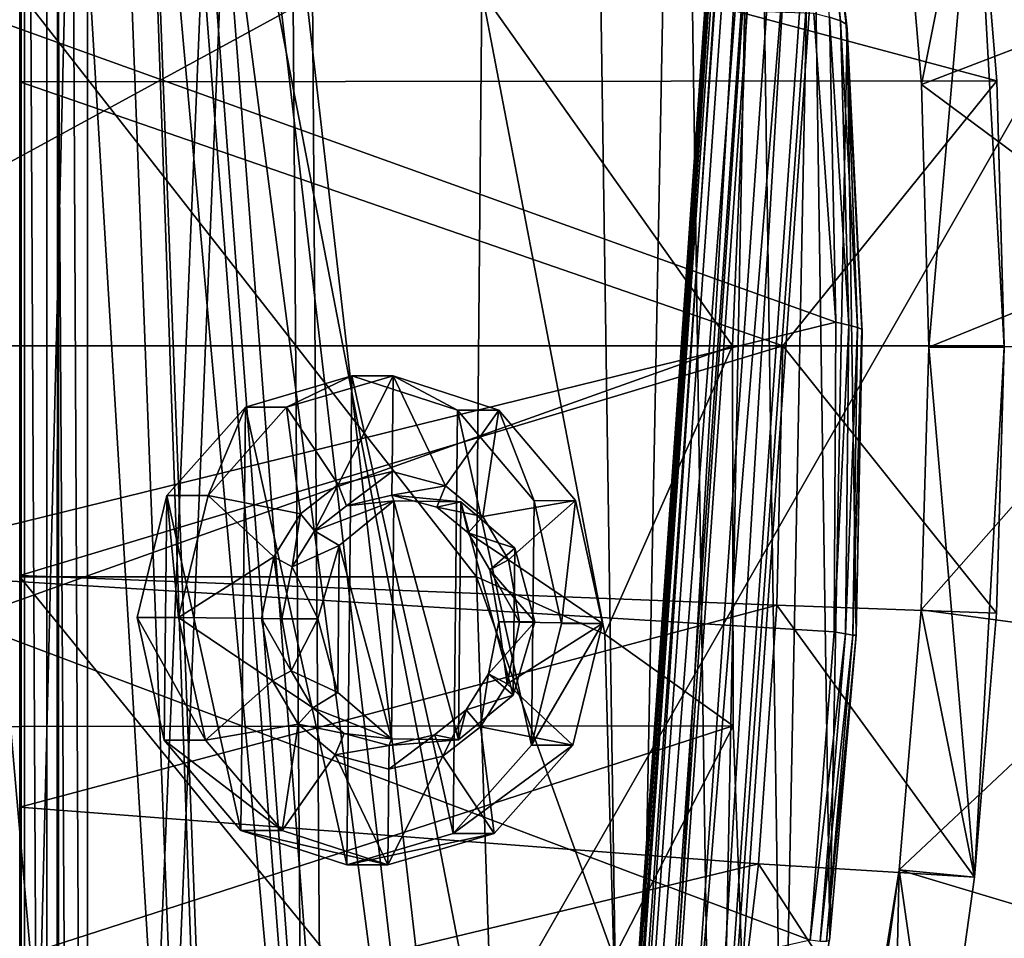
# Model space of a CAD drawing. Header units: metres. Extents: x 0 to 904, y -904 to 0.
# Tile 17 of 246: x 52 to 140, y -500 to -417. Entities that reach past the tile are written whole.
import ezdxf

# ---------------------------------------------------------------- set-up
doc = ezdxf.new("R2010")
doc.units = ezdxf.units.M

msp = doc.modelspace()

# ---------------------------------------------------------------- linework, layer by layer
at = {"layer": 'top'}
for points in [[(51.564125, -239.308899, 2063.059814), (43.566975, -839.977417, 2063.059814), (51.567074, -839.977356, 2063.059814)], [(51.567074, -839.977356, 163.059692), (43.566975, -839.977417, 163.059692), (51.564125, -239.308899, 163.059692)], [(51.565025, -422.847595, 179.349472), (51.562679, -446.597717, 178.448685), (51.564125, -239.308899, 163.059692)], [(51.564125, -239.308899, 163.059692), (51.562679, -446.597717, 178.448685), (51.567074, -839.977356, 163.059692)], [(51.567074, -839.977356, 2063.059814), (51.565228, -467.355255, 2039.645508), (51.564125, -239.308899, 2063.059814)], [(51.565228, -467.355255, 2039.645508), (51.564968, -414.75824, 2038.379517), (51.564125, -239.308899, 2063.059814)], [(51.564911, -399.234528, 182.051285), (51.565025, -422.847595, 179.349472), (51.564125, -239.308899, 163.059692)], [(58.565701, -570.15863, 661.240173), (207.702347, -309.111755, 657.334961), (35.76218, -309.819092, 661.837402)], [(35.76218, -309.819092, 661.837402), (44.330421, -539.800293, 661.613037), (58.565701, -570.15863, 661.240173)], [(58.565701, -570.15863, 661.240173), (207.702347, -584.097839, 657.334961), (207.702347, -309.111755, 657.334961)], [(106.263069, -579.41748, 1605.699219), (102.299171, -311.90625, 1605.779053), (65.81794, -369.758789, 1606.712402)], [(110.913132, -337.780426, 1605.550781), (102.299171, -311.90625, 1605.779053), (106.263069, -579.41748, 1605.699219)], [(114.12072, -553.300842, 1605.495239), (110.913132, -337.780426, 1605.550781), (106.263069, -579.41748, 1605.699219)], [(117.760857, -364.177917, 1605.379028), (110.913132, -337.780426, 1605.550781), (114.12072, -553.300842, 1605.495239)], [(120.180878, -526.704712, 1605.33728), (117.760857, -364.177917, 1605.379028), (114.12072, -553.300842, 1605.495239)], [(122.793343, -390.981628, 1605.25415), (117.760857, -364.177917, 1605.379028), (120.180878, -526.704712, 1605.33728)], [(62.712627, -379.609039, 1606.793701), (85.308647, -629.739319, 1606.241211), (65.81794, -369.758789, 1606.712402)], [(85.308647, -629.739319, 1606.241211), (96.644119, -604.935974, 1605.948364), (65.81794, -369.758789, 1606.712402)], [(65.81794, -369.758789, 1606.712402), (96.644119, -604.935974, 1605.948364), (106.263069, -579.41748, 1605.699219)], [(56.295364, -387.700989, 1606.961792), (72.309532, -653.710815, 1606.576172), (62.712627, -379.609039, 1606.793701)], [(72.309532, -653.710815, 1606.576172), (85.308647, -629.739319, 1606.241211), (62.712627, -379.609039, 1606.793701)], [(49.113285, -680.572144, 1607.149902), (56.295364, -387.700989, 1606.961792), (47.427006, -392.993713, 1607.19397)], [(49.113285, -680.572144, 1607.149902), (57.707558, -676.740051, 1606.950562), (56.295364, -387.700989, 1606.961792)], [(57.707558, -676.740051, 1606.950562), (72.309532, -653.710815, 1606.576172), (56.295364, -387.700989, 1606.961792)], [(121.891022, -390.01889, 1579.037964), (125.370277, -417.352478, 1581.032227), (124.405449, -417.028412, 1567.909424)], [(121.891022, -390.01889, 1579.037964), (122.591171, -390.432159, 1593.161011), (125.370277, -417.352478, 1581.032227)], [(122.591171, -390.432159, 1593.161011), (125.88736, -417.639709, 1594.176025), (125.370277, -417.352478, 1581.032227)], [(122.591171, -390.432159, 1593.161011), (122.793343, -390.981628, 1605.25415), (125.88736, -417.639709, 1594.176025)], [(124.413017, -499.757935, 1605.226074), (122.793343, -390.981628, 1605.25415), (120.180878, -526.704712, 1605.33728)], [(125.985519, -418.0672, 1605.176147), (122.793343, -390.981628, 1605.25415), (124.413017, -499.757935, 1605.226074)], [(122.793343, -390.981628, 1605.25415), (125.985519, -418.0672, 1605.176147), (125.88736, -417.639709, 1594.176025)], [(115.674339, -446.597626, 1992.217041), (20.344744, -446.597626, 1937.178467), (117.911072, -393.401001, 1988.119873)], [(20.344744, -446.597626, 1937.178467), (24.020006, -393.575043, 1933.938843), (117.911072, -393.401001, 1988.119873)], [(115.674339, -446.597626, 1992.217041), (117.911072, -393.401001, 1988.119873), (93.114326, -414.74646, 2031.052734)], [(51.564911, -399.234528, 182.051285), (137.468994, -399.057281, 191.161682), (139.434372, -422.732574, 188.608414)], [(51.565025, -422.847595, 179.349472), (51.564911, -399.234528, 182.051285), (139.434372, -422.732574, 188.608414)], [(132.661148, -423.087708, 253.139191), (137.468994, -399.057281, 191.161682), (130.694794, -399.678375, 255.885132)], [(137.468994, -399.057281, 191.161682), (132.661148, -423.087708, 253.139191), (133.318069, -446.714508, 252.22406)], [(140.094177, -446.716217, 187.753738), (137.468994, -399.057281, 191.161682), (133.318069, -446.714508, 252.22406)], [(139.434372, -422.732574, 188.608414), (137.468994, -399.057281, 191.161682), (140.094177, -446.716217, 187.753738)], [(132.661148, -423.087708, 253.139191), (130.694794, -399.678375, 255.885132), (152.350983, -415.516174, 257.407928)], [(34.32309, -466.736969, 1505.357788), (39.529335, -413.73407, 1506.431519), (124.951332, -444.445007, 1557.109863)], [(39.529335, -413.73407, 1506.431519), (122.996712, -416.669067, 1554.833374), (124.951332, -444.445007, 1557.109863)], [(51.564968, -414.75824, 2038.379517), (92.662102, -467.355042, 2032.399048), (93.114326, -414.74646, 2031.052734)], [(51.564968, -414.75824, 2038.379517), (51.565228, -467.355255, 2039.645508), (92.662102, -467.355042, 2032.399048)], [(93.114326, -414.74646, 2031.052734), (92.662102, -467.355042, 2032.399048), (104.200371, -472.513458, 2012.615967)], [(104.200371, -472.513458, 2012.615967), (115.674339, -446.597626, 1992.217041), (93.114326, -414.74646, 2031.052734)], [(132.661148, -423.087708, 253.139191), (152.350983, -415.516174, 257.407928), (153.481308, -438.529175, 255.902008)], [(122.996712, -416.669067, 1554.833374), (124.405449, -417.028412, 1567.909424), (124.951332, -444.445007, 1557.109863)], [(124.405449, -417.028412, 1567.909424), (126.119873, -444.72467, 1569.632446), (124.951332, -444.445007, 1557.109863)], [(124.405449, -417.028412, 1567.909424), (125.370277, -417.352478, 1581.032227), (126.119873, -444.72467, 1569.632446)], [(125.370277, -417.352478, 1581.032227), (126.901489, -444.939606, 1582.192261), (126.119873, -444.72467, 1569.632446)], [(125.370277, -417.352478, 1581.032227), (125.88736, -417.639709, 1594.176025), (126.901489, -444.939606, 1582.192261)], [(125.88736, -417.639709, 1594.176025), (127.295189, -445.088043, 1594.766846), (126.901489, -444.939606, 1582.192261)], [(125.88736, -417.639709, 1594.176025), (125.985519, -418.0672, 1605.176147), (127.295189, -445.088043, 1594.766846)], [(126.797386, -472.58493, 1605.161987), (125.985519, -418.0672, 1605.176147), (124.413017, -499.757935, 1605.226074)], [(126.797386, -472.58493, 1605.161987), (127.322487, -445.312592, 1605.145386), (125.985519, -418.0672, 1605.176147)], [(125.985519, -418.0672, 1605.176147), (127.322487, -445.312592, 1605.145386), (127.295189, -445.088043, 1594.766846)], [(51.562679, -446.597717, 178.448685), (51.565025, -422.847595, 179.349472), (120.203751, -446.597717, 185.663147)], [(51.565025, -422.847595, 179.349472), (139.434372, -422.732574, 188.608414), (120.203751, -446.597717, 185.663147)], [(120.203751, -446.597717, 185.663147), (139.434372, -422.732574, 188.608414), (140.094193, -446.597717, 187.753693)], [(133.318069, -446.714508, 252.22406), (132.661148, -423.087708, 253.139191), (153.481308, -438.529175, 255.902008)], [(140.094193, -446.597717, 187.753693), (139.434372, -422.732574, 188.608414), (140.094177, -446.716217, 187.753738)], [(133.318069, -446.714508, 252.22406), (153.481308, -438.529175, 255.902008), (153.562988, -446.604919, 255.793488)], [(34.32309, -466.736969, 1505.357788), (124.951332, -444.445007, 1557.109863), (124.818771, -472.305176, 1557.712036)], [(124.951332, -444.445007, 1557.109863), (126.119873, -444.72467, 1569.632446), (124.818771, -472.305176, 1557.712036)], [(126.119873, -444.72467, 1569.632446), (125.821915, -472.497009, 1570.093628), (124.818771, -472.305176, 1557.712036)], [(126.119873, -444.72467, 1569.632446), (126.901489, -444.939606, 1582.192261), (125.821915, -472.497009, 1570.093628)], [(126.901489, -444.939606, 1582.192261), (126.482285, -472.599854, 1582.505493), (125.821915, -472.497009, 1570.093628)], [(126.901489, -444.939606, 1582.192261), (127.295189, -445.088043, 1594.766846), (126.482285, -472.599854, 1582.505493)], [(127.295189, -445.088043, 1594.766846), (126.800926, -472.611938, 1594.927246), (126.482285, -472.599854, 1582.505493)], [(127.322487, -445.312592, 1605.145386), (126.797386, -472.58493, 1605.161987), (126.800926, -472.611938, 1594.927246)], [(127.295189, -445.088043, 1594.766846), (127.322487, -445.312592, 1605.145386), (126.800926, -472.611938, 1594.927246)], [(115.743767, -480.750854, 1992.692505), (19.569525, -480.862244, 1937.163818), (115.674339, -446.597626, 1992.217041)], [(19.569525, -480.862244, 1937.163818), (20.344744, -446.597626, 1937.178467), (115.674339, -446.597626, 1992.217041)], [(51.562679, -446.597717, 178.448685), (120.203751, -446.597717, 185.663147), (51.565266, -467.232391, 179.128387)], [(51.562679, -446.597717, 178.448685), (51.565266, -467.232391, 179.128387), (51.567074, -839.977356, 163.059692)], [(120.203751, -446.597717, 185.663147), (119.653488, -469.916138, 186.488419), (51.565266, -467.232391, 179.128387)], [(115.743767, -480.750854, 1992.692505), (115.674339, -446.597626, 1992.217041), (104.200371, -472.513458, 2012.615967)], [(119.653488, -469.916138, 186.488419), (120.203751, -446.597717, 185.663147), (139.424316, -470.643158, 188.621552)], [(120.203751, -446.597717, 185.663147), (140.094193, -446.597717, 187.753693), (139.424316, -470.643158, 188.621552)], [(132.648758, -470.329498, 253.155853), (153.562988, -446.604919, 255.793488), (152.688278, -473.043304, 256.961365)], [(132.648758, -470.329498, 253.155853), (133.318069, -446.714508, 252.22406), (153.562988, -446.604919, 255.793488)], [(137.442673, -494.376465, 191.195679), (133.318069, -446.714508, 252.22406), (132.648758, -470.329498, 253.155853)], [(140.094177, -446.716217, 187.753738), (133.318069, -446.714508, 252.22406), (137.442673, -494.376465, 191.195679)], [(139.424316, -470.643158, 188.621552), (140.094177, -446.716217, 187.753738), (137.442673, -494.376465, 191.195679)], [(139.424316, -470.643158, 188.621552), (140.094193, -446.597717, 187.753693), (140.094177, -446.716217, 187.753738)], [(33.508572, -520.168213, 1504.990356), (34.32309, -466.736969, 1505.357788), (122.65184, -500.041199, 1556.645508)], [(122.65184, -500.041199, 1556.645508), (34.32309, -466.736969, 1505.357788), (124.818771, -472.305176, 1557.712036)], [(51.565228, -467.355255, 2039.645508), (94.385925, -519.966614, 2030.828491), (92.662102, -467.355042, 2032.399048)], [(51.565228, -467.355255, 2039.645508), (51.565491, -519.952271, 2038.379517), (94.385925, -519.966614, 2030.828491)], [(51.565491, -519.952271, 2038.379517), (51.565228, -467.355255, 2039.645508), (51.567074, -839.977356, 2063.059814)], [(51.565266, -467.232391, 179.128387), (119.653488, -469.916138, 186.488419), (51.565376, -488.072296, 181.206223)], [(51.567074, -839.977356, 163.059692), (51.565266, -467.232391, 179.128387), (51.565376, -488.072296, 181.206223)], [(92.662102, -467.355042, 2032.399048), (104.991013, -501.598816, 2011.979858), (104.200371, -472.513458, 2012.615967)], [(92.662102, -467.355042, 2032.399048), (94.385925, -519.966614, 2030.828491), (104.991013, -501.598816, 2011.979858)], [(119.653488, -469.916138, 186.488419), (118.003258, -493.189423, 188.972519), (51.565376, -488.072296, 181.206223)], [(137.442673, -494.376465, 191.195679), (118.003258, -493.189423, 188.972519), (119.653488, -469.916138, 186.488419)], [(139.424316, -470.643158, 188.621552), (137.442673, -494.376465, 191.195679), (119.653488, -469.916138, 186.488419)], [(132.648758, -470.329498, 253.155853), (130.671524, -493.72522, 255.91658), (137.442673, -494.376465, 191.195679)], [(130.671524, -493.72522, 255.91658), (132.648758, -470.329498, 253.155853), (152.688278, -473.043304, 256.961365)], [(104.991013, -501.598816, 2011.979858), (115.743767, -480.750854, 1992.692505), (104.200371, -472.513458, 2012.615967)], [(124.818771, -472.305176, 1557.712036), (125.821915, -472.497009, 1570.093628), (122.65184, -500.041199, 1556.645508)], [(125.821915, -472.497009, 1570.093628), (123.543983, -500.156067, 1569.298096), (122.65184, -500.041199, 1556.645508)], [(125.821915, -472.497009, 1570.093628), (126.482285, -472.599854, 1582.505493), (123.543983, -500.156067, 1569.298096)], [(126.482285, -472.599854, 1582.505493), (124.128204, -500.160217, 1581.975586), (123.543983, -500.156067, 1569.298096)], [(126.482285, -472.599854, 1582.505493), (126.800926, -472.611938, 1594.927246), (124.128204, -500.160217, 1581.975586)], [(126.800926, -472.611938, 1594.927246), (124.40728, -500.05191, 1594.659424), (124.128204, -500.160217, 1581.975586)], [(126.800926, -472.611938, 1594.927246), (124.413017, -499.757935, 1605.226074), (124.40728, -500.05191, 1594.659424)], [(126.800926, -472.611938, 1594.927246), (126.797386, -472.58493, 1605.161987), (124.413017, -499.757935, 1605.226074)], [(130.671524, -493.72522, 255.91658), (152.688278, -473.043304, 256.961365), (150.04425, -499.544373, 260.502655)], [(19.894749, -511.757843, 1935.707886), (19.569525, -480.862244, 1937.163818), (115.743767, -480.750854, 1992.692505)], [(116.985649, -514.864746, 1991.491089), (19.894749, -511.757843, 1935.707886), (115.743767, -480.750854, 1992.692505)], [(116.985649, -514.864746, 1991.491089), (115.743767, -480.750854, 1992.692505), (104.991013, -501.598816, 2011.979858)], [(51.565376, -488.072296, 181.206223), (118.003258, -493.189423, 188.972519), (51.565487, -509.120331, 184.762558)], [(51.565376, -488.072296, 181.206223), (51.565487, -509.120331, 184.762558), (51.567074, -839.977356, 163.059692)], [(118.003258, -493.189423, 188.972519), (115.254181, -516.375183, 193.141876), (51.565487, -509.120331, 184.762558)], [(134.141281, -518.031555, 195.509354), (115.254181, -516.375183, 193.141876), (118.003258, -493.189423, 188.972519)], [(137.442673, -494.376465, 191.195679), (134.141281, -518.031555, 195.509354), (118.003258, -493.189423, 188.972519)], [(123.297417, -539.974182, 262.510101), (129.610855, -541.111755, 201.479248), (130.671524, -493.72522, 255.91658)], [(130.671524, -493.72522, 255.91658), (127.415276, -516.826599, 260.486267), (123.297417, -539.974182, 262.510101)], [(127.415276, -516.826599, 260.486267), (130.671524, -493.72522, 255.91658), (150.04425, -499.544373, 260.502655)], [(129.610855, -541.111755, 201.479248), (134.141281, -518.031555, 195.509354), (130.671524, -493.72522, 255.91658)], [(130.671524, -493.72522, 255.91658), (134.141281, -518.031555, 195.509354), (137.442673, -494.376465, 191.195679)], [(124.413017, -499.757935, 1605.226074), (120.180878, -526.704712, 1605.33728), (124.40728, -500.05191, 1594.659424)], [(127.415276, -516.826599, 260.486267), (150.04425, -499.544373, 260.502655), (145.619431, -525.925171, 266.058258)]]:
    msp.add_3dface(points, dxfattribs=at)
at = {"layer": 'top0123413'}
for points in [[(15.461334, -882.113098, 163.059708), (52.007832, -244.304382, 163.059708), (15.461334, -20.418251, 163.059708)], [(599.026855, -599.023621, 106.499786), (74.938576, -244.304413, 117.34655), (244.305359, -74.93528, 117.346581)], [(76.680428, -244.304428, 120.325508), (592.962036, -609.72644, 109.443001), (244.305359, -76.679497, 120.325508)], [(52.009186, -838.691467, 163.059708), (52.007832, -244.304382, 163.059708), (15.461334, -882.113098, 163.059708)], [(50.277138, -837.064209, 160.059708), (50.278126, -244.304382, 160.059708), (74.938576, -244.304413, 117.34655)], [(78.807236, -783.456238, 110.644272), (50.277138, -837.064209, 160.059708), (74.938576, -244.304413, 117.34655)], [(76.680428, -244.304428, 120.325508), (52.007832, -244.304382, 163.059708), (52.009186, -838.691467, 163.059708)], [(80.562805, -785.039307, 113.603523), (76.680428, -244.304428, 120.325508), (52.009186, -838.691467, 163.059708)], [(599.026855, -599.023621, 106.499786), (78.807236, -783.456238, 110.644272), (74.938576, -244.304413, 117.34655)], [(592.962036, -609.72644, 109.443001), (76.680428, -244.304428, 120.325508), (350.77301, -819.803528, 109.839348)], [(76.680428, -244.304428, 120.325508), (80.562805, -785.039307, 113.603523), (350.77301, -819.803528, 109.839348)]]:
    msp.add_3dface(points, dxfattribs=at)
at = {"layer": 'top0123414'}
for points in [[(13, -891, 2066.059814), (51.698021, -244, 2066.059814), (13, -13, 2066.059814)], [(16, -888, 2063.059814), (16, -16, 2063.059814), (54, -244, 2063.059814)], [(51.698021, -852.302002, 2066.059814), (51.698021, -244, 2066.059814), (13, -891, 2066.059814)], [(54, -850, 2063.059814), (16, -888, 2063.059814), (54, -244, 2063.059814)], [(55.041393, -244, 2078.537354), (51.698021, -244, 2066.059814), (54.758785, -849.241211, 2077.482666)], [(54.758785, -849.241211, 2077.482666), (51.698021, -244, 2066.059814), (51.698021, -852.302002, 2066.059814)], [(54, -850, 2063.059814), (54, -244, 2063.059814), (57.656563, -846.343445, 2076.706299)], [(54, -244, 2063.059814), (57.656563, -244, 2076.706299), (57.656563, -846.343445, 2076.706299)], [(55.041393, -848.953979, 2078.537354), (55.041393, -244, 2078.537354), (54.758785, -849.241211, 2077.482666)], [(55.041393, -848.953979, 2078.537354), (78.107437, -843.343384, 2094.688477), (55.041393, -244, 2078.537354)], [(78.107437, -843.343384, 2094.688477), (100.707077, -835.398926, 2110.512695), (55.041393, -244, 2078.537354)], [(55.041393, -244, 2078.537354), (100.707077, -835.398926, 2110.512695), (122.586029, -824.877136, 2125.83252)], [(55.041393, -244, 2078.537354), (122.586029, -824.877136, 2125.83252), (194.317764, -244, 2176.059814)], [(57.656563, -846.343445, 2076.706299), (57.656563, -244, 2076.706299), (80.398987, -840.950867, 2092.630615)], [(57.656563, -244, 2076.706299), (102.695297, -833.251221, 2108.242676), (80.398987, -840.950867, 2092.630615)], [(102.695297, -833.251221, 2108.242676), (57.656563, -244, 2076.706299), (124.282608, -823.008972, 2123.358154)], [(57.656563, -244, 2076.706299), (195.263657, -244, 2173.059814), (124.282608, -823.008972, 2123.358154)], [(122.586029, -824.877136, 2125.83252), (143.356155, -811.42926, 2140.375977), (194.317764, -244, 2176.059814)], [(124.282608, -823.008972, 2123.358154), (195.263657, -244, 2173.059814), (144.78981, -809.879211, 2137.717529)]]:
    msp.add_3dface(points, dxfattribs=at)
at = {"layer": 'top0123420'}
for points in [[(95.34214, -671.325317, 1629.041138), (123.244728, -272.299683, 1629.041138), (99.747734, -611.486877, 1628.526367)], [(123.244728, -272.299683, 1629.041138), (95.34214, -671.325317, 1629.041138), (96.20826, -671.385864, 1633.96521)], [(124.110855, -272.36026, 1633.96521), (123.244728, -272.299683, 1629.041138), (96.20826, -671.385864, 1633.96521)], [(124.110855, -272.36026, 1633.96521), (96.20826, -671.385864, 1633.96521), (100.895279, -671.713623, 1635.675293)], [(99.163025, -671.592468, 1625.827271), (127.06562, -272.566864, 1625.827271), (131.75264, -272.894623, 1627.537354)], [(99.163025, -671.592468, 1625.827271), (122.336266, -332.38266, 1625.9552), (127.06562, -272.566864, 1625.827271)], [(123.244728, -272.299683, 1629.041138), (119.279549, -332.168915, 1628.526367), (99.747734, -611.486877, 1628.526367)], [(128.797867, -272.687988, 1635.675293), (124.110855, -272.36026, 1633.96521), (100.895279, -671.713623, 1635.675293)], [(128.797867, -272.687988, 1635.675293), (100.895279, -671.713623, 1635.675293), (104.716171, -671.980774, 1632.461426)], [(132.618759, -272.95517, 1632.461426), (128.797867, -272.687988, 1635.675293), (104.716171, -671.980774, 1632.461426)], [(103.850044, -671.920227, 1627.537354), (99.163025, -671.592468, 1625.827271), (131.75264, -272.894623, 1627.537354)], [(103.850044, -671.920227, 1627.537354), (131.75264, -272.894623, 1627.537354), (132.618759, -272.95517, 1632.461426)], [(104.716171, -671.980774, 1632.461426), (103.850044, -671.920227, 1627.537354), (132.618759, -272.95517, 1632.461426)], [(99.163025, -671.592468, 1625.827271), (102.804451, -611.700623, 1625.9552), (122.336266, -332.38266, 1625.9552)], [(99.747734, -611.486877, 1628.526367), (119.279549, -332.168915, 1628.526367), (100.157028, -610.098206, 1627.986938)], [(119.279549, -332.168915, 1628.526367), (119.491714, -333.600922, 1627.986816), (100.157028, -610.098206, 1627.986938)], [(102.804451, -611.700623, 1625.9552), (101.147957, -609.579895, 1626.921021), (122.336266, -332.38266, 1625.9552)], [(122.336266, -332.38266, 1625.9552), (101.147957, -609.579895, 1626.921021), (120.400764, -334.252167, 1626.921143)], [(100.157028, -610.098206, 1627.986938), (119.491714, -333.600922, 1627.986816), (101.147957, -609.579895, 1626.921021)], [(101.147957, -609.579895, 1626.921021), (119.491714, -333.600922, 1627.986816), (120.400764, -334.252167, 1626.921143)]]:
    msp.add_3dface(points, dxfattribs=at)
at = {"layer": 'top0123442'}
for points in [[(75.571663, -452.089203, 1960.437866), (71.863403, -452.091644, 1966.893677), (81.431976, -449.279266, 1972.390991)], [(81.431976, -449.279266, 1972.390991), (71.863403, -452.091644, 1966.893677), (80.97155, -493.27597, 1972.109863)], [(75.571663, -452.089203, 1960.437866), (85.140244, -449.276794, 1965.935181), (80.201004, -459.046265, 1963.09436)], [(85.140244, -449.276794, 1965.935181), (75.571663, -452.089203, 1960.437866), (81.431976, -449.279266, 1972.390991)], [(80.201004, -459.046265, 1963.09436), (85.140244, -449.276794, 1965.935181), (85.050034, -457.896637, 1965.880005)], [(90.540131, -490.463562, 1977.607056), (81.431976, -449.279266, 1972.390991), (80.97155, -493.27597, 1972.109863)], [(85.140244, -449.276794, 1965.935181), (81.431976, -449.279266, 1972.390991), (90.938866, -452.361298, 1977.850586)], [(90.938866, -452.361298, 1977.850586), (81.431976, -449.279266, 1972.390991), (90.540131, -490.463562, 1977.607056)], [(85.140244, -449.276794, 1965.935181), (89.873566, -459.182983, 1968.650269), (85.050034, -457.896637, 1965.880005)], [(85.140244, -449.276794, 1965.935181), (94.647133, -452.358856, 1971.394775), (89.873566, -459.182983, 1968.650269)], [(94.647133, -452.358856, 1971.394775), (85.140244, -449.276794, 1965.935181), (90.938866, -452.361298, 1977.850586)], [(68.505295, -460.04245, 1956.375854), (64.797035, -460.044922, 1962.831787), (71.863403, -452.091644, 1966.893677)], [(71.863403, -452.091644, 1966.893677), (64.797035, -460.044922, 1962.831787), (71.464661, -490.193909, 1966.650146)], [(68.505295, -460.04245, 1956.375854), (75.571663, -452.089203, 1960.437866), (76.805923, -461.699158, 1961.143188)], [(75.571663, -452.089203, 1960.437866), (68.505295, -460.04245, 1956.375854), (71.863403, -452.091644, 1966.893677)], [(80.97155, -493.27597, 1972.109863), (71.863403, -452.091644, 1966.893677), (71.464661, -490.193909, 1966.650146)], [(76.805923, -461.699158, 1961.143188), (75.571663, -452.089203, 1960.437866), (80.201004, -459.046265, 1963.09436)], [(94.647133, -452.358856, 1971.394775), (93.212135, -461.931061, 1970.566895), (89.873566, -459.182983, 1968.650269)], [(97.606499, -482.510315, 1981.669067), (90.938866, -452.361298, 1977.850586), (90.540131, -490.463562, 1977.607056)], [(94.647133, -452.358856, 1971.394775), (90.938866, -452.361298, 1977.850586), (97.836708, -460.511963, 1981.809692)], [(97.836708, -460.511963, 1981.809692), (90.938866, -452.361298, 1977.850586), (97.606499, -482.510315, 1981.669067)], [(94.647133, -452.358856, 1971.394775), (101.544975, -460.509491, 1975.353882), (93.212135, -461.931061, 1970.566895)], [(101.544975, -460.509491, 1975.353882), (94.647133, -452.358856, 1971.394775), (97.836708, -460.511963, 1981.809692)], [(80.959908, -460.982971, 1963.529541), (80.201004, -459.046265, 1963.09436), (85.050034, -457.896637, 1965.880005)], [(85.027786, -460.021545, 1965.866455), (80.959908, -460.982971, 1963.529541), (85.050034, -457.896637, 1965.880005)], [(85.027786, -460.021545, 1965.866455), (85.050034, -457.896637, 1965.880005), (89.873566, -459.182983, 1968.650269)], [(78.093094, -463.220123, 1961.881958), (76.805923, -461.699158, 1961.143188), (80.201004, -459.046265, 1963.09436)], [(80.959908, -460.982971, 1963.529541), (78.093094, -463.220123, 1961.881958), (80.201004, -459.046265, 1963.09436)], [(89.074341, -461.097687, 1968.19043), (85.027786, -460.021545, 1965.866455), (89.873566, -459.182983, 1968.650269)], [(89.074341, -461.097687, 1968.19043), (89.873566, -459.182983, 1968.650269), (93.212135, -461.931061, 1970.566895)], [(65.834564, -471.005493, 1954.837646), (62.126301, -471.007965, 1961.293457), (64.797035, -460.044922, 1962.831787)], [(64.797035, -460.044922, 1962.831787), (62.126301, -471.007965, 1961.293457), (64.566818, -482.043243, 1962.691162)], [(71.464661, -490.193909, 1966.650146), (64.797035, -460.044922, 1962.831787), (64.566818, -482.043243, 1962.691162)], [(68.505295, -460.04245, 1956.375854), (65.834564, -471.005493, 1954.837646), (64.797035, -460.044922, 1962.831787)], [(65.834564, -471.005493, 1954.837646), (68.505295, -460.04245, 1956.375854), (74.423622, -465.548767, 1959.773315)], [(74.423622, -465.548767, 1959.773315), (68.505295, -460.04245, 1956.375854), (76.805923, -461.699158, 1961.143188)], [(85.22374, -460.532623, 1958.533081), (80.959908, -460.982971, 1963.529541), (85.027786, -460.021545, 1965.866455)], [(91.251915, -460.617828, 1961.995605), (85.027786, -460.021545, 1965.866455), (89.074341, -461.097687, 1968.19043)], [(91.251915, -460.617828, 1961.995605), (85.22374, -460.532623, 1958.533081), (85.027786, -460.021545, 1965.866455)], [(80.959908, -460.982971, 1963.529541), (85.22374, -460.532623, 1958.533081), (78.093094, -463.220123, 1961.881958)], [(85.22374, -460.532623, 1958.533081), (80.304085, -464.549866, 1955.705688), (78.093094, -463.220123, 1961.881958)], [(84.999832, -481.928223, 1958.396362), (80.304085, -464.549866, 1955.705688), (85.22374, -460.532623, 1958.533081)], [(91.028008, -482.013428, 1961.858887), (84.999832, -481.928223, 1958.396362), (85.22374, -460.532623, 1958.533081)], [(91.028008, -482.013428, 1961.858887), (85.22374, -460.532623, 1958.533081), (91.251915, -460.617828, 1961.995605)], [(91.893486, -463.415192, 1969.808838), (91.251915, -460.617828, 1961.995605), (89.074341, -461.097687, 1968.19043)], [(91.893486, -463.415192, 1969.808838), (89.074341, -461.097687, 1968.19043), (93.212135, -461.931061, 1970.566895)], [(95.94767, -477.996185, 1964.686279), (91.028008, -482.013428, 1961.858887), (91.251915, -460.617828, 1961.995605)], [(96.086052, -464.77298, 1964.770752), (91.251915, -460.617828, 1961.995605), (91.893486, -463.415192, 1969.808838)], [(95.94767, -477.996185, 1964.686279), (91.251915, -460.617828, 1961.995605), (96.086052, -464.77298, 1964.770752)], [(101.544975, -460.509491, 1975.353882), (95.513168, -465.846893, 1971.887085), (93.212135, -461.931061, 1970.566895)], [(101.544975, -460.509491, 1975.353882), (103.985497, -471.5448, 1976.751465), (95.513168, -465.846893, 1971.887085)], [(100.277229, -471.547241, 1983.207275), (97.836708, -460.511963, 1981.809692), (97.606499, -482.510315, 1981.669067)], [(101.544975, -460.509491, 1975.353882), (97.836708, -460.511963, 1981.809692), (100.277229, -471.547241, 1983.207275)], [(103.985497, -471.5448, 1976.751465), (101.544975, -460.509491, 1975.353882), (100.277229, -471.547241, 1983.207275)], [(76.084045, -466.470795, 1960.726685), (74.423622, -465.548767, 1959.773315), (76.805923, -461.699158, 1961.143188)], [(78.093094, -463.220123, 1961.881958), (76.084045, -466.470795, 1960.726685), (76.805923, -461.699158, 1961.143188)], [(91.893486, -463.415192, 1969.808838), (93.212135, -461.931061, 1970.566895), (95.513168, -465.846893, 1971.887085)], [(78.093094, -463.220123, 1961.881958), (80.304085, -464.549866, 1955.705688), (76.084045, -466.470795, 1960.726685)], [(93.833908, -466.72171, 1970.922241), (91.893486, -463.415192, 1969.808838), (95.513168, -465.846893, 1971.887085)], [(93.833908, -466.72171, 1970.922241), (96.086052, -464.77298, 1964.770752), (91.893486, -463.415192, 1969.808838)], [(80.304085, -464.549866, 1955.705688), (78.367523, -471.135071, 1954.59082), (76.084045, -466.470795, 1960.726685)], [(80.165703, -477.773102, 1955.621094), (78.367523, -471.135071, 1954.59082), (80.304085, -464.549866, 1955.705688)], [(84.999832, -481.928223, 1958.396362), (80.165703, -477.773102, 1955.621094), (80.304085, -464.549866, 1955.705688)], [(97.879669, -471.410919, 1965.798584), (96.086052, -464.77298, 1964.770752), (93.833908, -466.72171, 1970.922241)], [(97.879669, -471.410919, 1965.798584), (95.94767, -477.996185, 1964.686279), (96.086052, -464.77298, 1964.770752)], [(73.309082, -471.111176, 1959.130981), (65.834564, -471.005493, 1954.837646), (74.423622, -465.548767, 1959.773315)], [(75.151665, -471.137207, 1960.189453), (73.309082, -471.111176, 1959.130981), (74.423622, -465.548767, 1959.773315)], [(76.084045, -466.470795, 1960.726685), (75.151665, -471.137207, 1960.189453), (74.423622, -465.548767, 1959.773315)], [(76.084045, -466.470795, 1960.726685), (78.367523, -471.135071, 1954.59082), (75.151665, -471.137207, 1960.189453)], [(93.833908, -466.72171, 1970.922241), (95.513168, -465.846893, 1971.887085), (96.510971, -471.439148, 1972.45813)], [(103.985497, -471.5448, 1976.751465), (96.510971, -471.439148, 1972.45813), (95.513168, -465.846893, 1971.887085)], [(94.668365, -471.413086, 1971.39978), (93.833908, -466.72171, 1970.922241), (96.510971, -471.439148, 1972.45813)], [(94.668365, -471.413086, 1971.39978), (97.879669, -471.410919, 1965.798584), (93.833908, -466.72171, 1970.922241)], [(62.126301, -471.007965, 1961.293457), (65.834564, -471.005493, 1954.837646), (68.275085, -482.040802, 1956.235352)], [(64.566818, -482.043243, 1962.691162), (62.126301, -471.007965, 1961.293457), (68.275085, -482.040802, 1956.235352)], [(68.275085, -482.040802, 1956.235352), (65.834564, -471.005493, 1954.837646), (74.306885, -476.70343, 1959.702026)], [(65.834564, -471.005493, 1954.837646), (73.309082, -471.111176, 1959.130981), (74.306885, -476.70343, 1959.702026)], [(74.306885, -476.70343, 1959.702026), (73.309082, -471.111176, 1959.130981), (75.986115, -475.828583, 1960.66687)], [(73.309082, -471.111176, 1959.130981), (75.151665, -471.137207, 1960.189453), (75.986115, -475.828583, 1960.66687)], [(75.986115, -475.828583, 1960.66687), (75.151665, -471.137207, 1960.189453), (78.367523, -471.135071, 1954.59082)], [(80.165703, -477.773102, 1955.621094), (75.986115, -475.828583, 1960.66687), (78.367523, -471.135071, 1954.59082)], [(94.668365, -471.413086, 1971.39978), (93.735985, -476.079498, 1970.862427), (97.879669, -471.410919, 1965.798584)], [(93.735985, -476.079498, 1970.862427), (95.94767, -477.996185, 1964.686279), (97.879669, -471.410919, 1965.798584)], [(95.396439, -477.001556, 1971.815796), (93.735985, -476.079498, 1970.862427), (94.668365, -471.413086, 1971.39978)], [(96.510971, -471.439148, 1972.45813), (95.396439, -477.001556, 1971.815796), (94.668365, -471.413086, 1971.39978)], [(95.396439, -477.001556, 1971.815796), (96.510971, -471.439148, 1972.45813), (103.985497, -471.5448, 1976.751465)], [(101.314758, -482.507843, 1975.213257), (95.396439, -477.001556, 1971.815796), (103.985497, -471.5448, 1976.751465)], [(100.277229, -471.547241, 1983.207275), (97.606499, -482.510315, 1981.669067), (103.985497, -471.5448, 1976.751465)], [(97.606499, -482.510315, 1981.669067), (101.314758, -482.507843, 1975.213257), (103.985497, -471.5448, 1976.751465)], [(74.306885, -476.70343, 1959.702026), (75.986115, -475.828583, 1960.66687), (77.926544, -479.135101, 1961.780273)], [(77.926544, -479.135101, 1961.780273), (75.986115, -475.828583, 1960.66687), (80.165703, -477.773102, 1955.621094)], [(93.014137, -480.851166, 1970.445923), (91.726936, -479.3302, 1969.707153), (93.735985, -476.079498, 1970.862427)], [(93.735985, -476.079498, 1970.862427), (91.726936, -479.3302, 1969.707153), (95.94767, -477.996185, 1964.686279)], [(95.396439, -477.001556, 1971.815796), (93.014137, -480.851166, 1970.445923), (93.735985, -476.079498, 1970.862427)], [(68.275085, -482.040802, 1956.235352), (74.306885, -476.70343, 1959.702026), (76.607925, -480.619232, 1961.022217)], [(76.607925, -480.619232, 1961.022217), (74.306885, -476.70343, 1959.702026), (77.926544, -479.135101, 1961.780273)], [(93.014137, -480.851166, 1970.445923), (95.396439, -477.001556, 1971.815796), (101.314758, -482.507843, 1975.213257)], [(84.999832, -481.928223, 1958.396362), (77.926544, -479.135101, 1961.780273), (80.165703, -477.773102, 1955.621094)], [(91.726936, -479.3302, 1969.707153), (91.028008, -482.013428, 1961.858887), (95.94767, -477.996185, 1964.686279)], [(76.607925, -480.619232, 1961.022217), (77.926544, -479.135101, 1961.780273), (80.745689, -481.452606, 1963.398682)], [(84.999832, -481.928223, 1958.396362), (80.745689, -481.452606, 1963.398682), (77.926544, -479.135101, 1961.780273)], [(89.619049, -483.504028, 1968.494751), (88.860123, -481.567322, 1968.05957), (91.726936, -479.3302, 1969.707153)], [(91.726936, -479.3302, 1969.707153), (88.860123, -481.567322, 1968.05957), (91.028008, -482.013428, 1961.858887)], [(93.014137, -480.851166, 1970.445923), (89.619049, -483.504028, 1968.494751), (91.726936, -479.3302, 1969.707153)], [(75.172928, -490.191467, 1960.194336), (68.275085, -482.040802, 1956.235352), (76.607925, -480.619232, 1961.022217)], [(75.172928, -490.191467, 1960.194336), (76.607925, -480.619232, 1961.022217), (79.946487, -483.36731, 1962.938843)], [(79.946487, -483.36731, 1962.938843), (76.607925, -480.619232, 1961.022217), (80.745689, -481.452606, 1963.398682)], [(79.946487, -483.36731, 1962.938843), (80.745689, -481.452606, 1963.398682), (84.792244, -482.528748, 1965.722656)], [(84.792244, -482.528748, 1965.722656), (80.745689, -481.452606, 1963.398682), (84.999832, -481.928223, 1958.396362)], [(89.619049, -483.504028, 1968.494751), (84.77002, -484.653687, 1965.709106), (88.860123, -481.567322, 1968.05957)], [(84.77002, -484.653687, 1965.709106), (84.792244, -482.528748, 1965.722656), (88.860123, -481.567322, 1968.05957)], [(88.860123, -481.567322, 1968.05957), (84.792244, -482.528748, 1965.722656), (91.028008, -482.013428, 1961.858887)], [(89.619049, -483.504028, 1968.494751), (93.014137, -480.851166, 1970.445923), (94.24839, -490.461121, 1971.151245)], [(94.24839, -490.461121, 1971.151245), (93.014137, -480.851166, 1970.445923), (101.314758, -482.507843, 1975.213257)], [(64.566818, -482.043243, 1962.691162), (68.275085, -482.040802, 1956.235352), (75.172928, -490.191467, 1960.194336)], [(71.464661, -490.193909, 1966.650146), (64.566818, -482.043243, 1962.691162), (75.172928, -490.191467, 1960.194336)], [(84.77002, -484.653687, 1965.709106), (79.946487, -483.36731, 1962.938843), (84.792244, -482.528748, 1965.722656)], [(91.028008, -482.013428, 1961.858887), (84.792244, -482.528748, 1965.722656), (84.999832, -481.928223, 1958.396362)], [(97.606499, -482.510315, 1981.669067), (90.540131, -490.463562, 1977.607056), (101.314758, -482.507843, 1975.213257)], [(90.540131, -490.463562, 1977.607056), (94.24839, -490.461121, 1971.151245), (101.314758, -482.507843, 1975.213257)], [(84.679817, -493.273499, 1965.653931), (75.172928, -490.191467, 1960.194336), (79.946487, -483.36731, 1962.938843)], [(79.946487, -483.36731, 1962.938843), (84.77002, -484.653687, 1965.709106), (84.679817, -493.273499, 1965.653931)], [(84.77002, -484.653687, 1965.709106), (89.619049, -483.504028, 1968.494751), (84.679817, -493.273499, 1965.653931)], [(84.679817, -493.273499, 1965.653931), (89.619049, -483.504028, 1968.494751), (94.24839, -490.461121, 1971.151245)], [(71.464661, -490.193909, 1966.650146), (75.172928, -490.191467, 1960.194336), (84.679817, -493.273499, 1965.653931)], [(80.97155, -493.27597, 1972.109863), (71.464661, -490.193909, 1966.650146), (84.679817, -493.273499, 1965.653931)], [(90.540131, -490.463562, 1977.607056), (80.97155, -493.27597, 1972.109863), (94.24839, -490.461121, 1971.151245)], [(80.97155, -493.27597, 1972.109863), (84.679817, -493.273499, 1965.653931), (94.24839, -490.461121, 1971.151245)]]:
    msp.add_3dface(points, dxfattribs=at)

doc.saveas('drawing.dxf')
